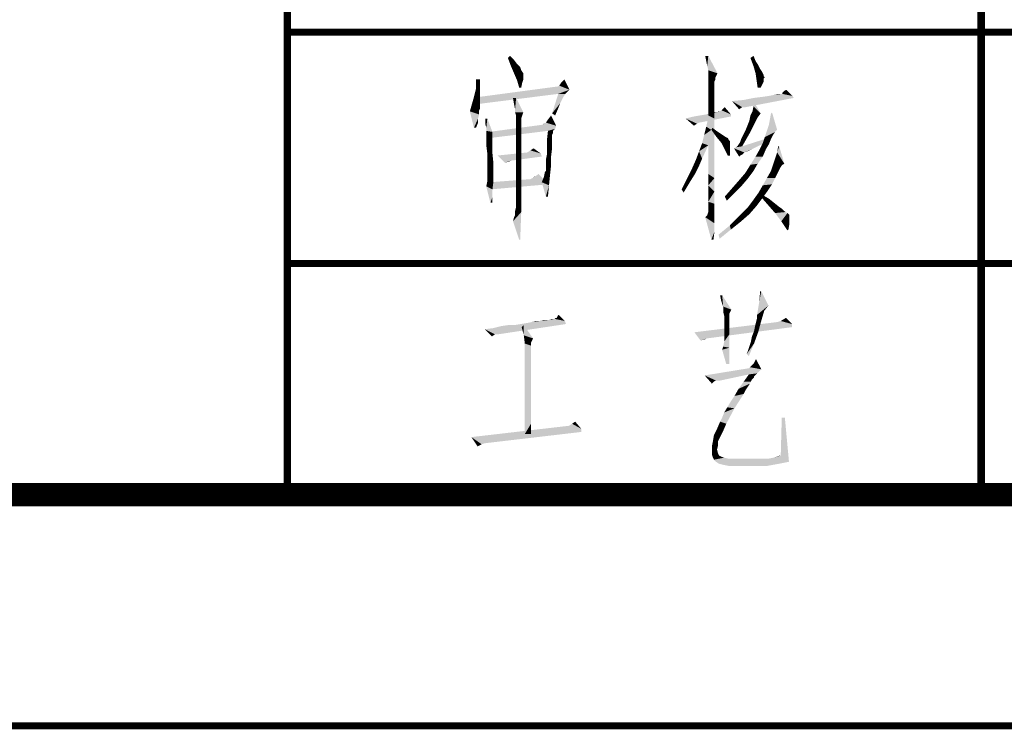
# Model space of a CAD drawing. Header units: millimetres. Extents: x 0 to 1782, y 0 to 1260.
# Tile 46 of 94: x 1210 to 1273, y 0 to 46. Entities that reach past the tile are written whole.
import ezdxf

# ---------------------------------------------------------------- set-up
doc = ezdxf.new("R2010")
doc.units = ezdxf.units.MM
doc.header["$LTSCALE"] = 98.01
doc.layers.get('0').update_dxf_attribs({"linetype": 'CONTINUOUS'})
doc.layers.add('G1000总_DXF_FORMAT', color=7, linetype='CONTINUOUS')

# ---------------------------------------------------------------- blocks, each defined once
blk = doc.blocks.new('*T5')
at = {"color": 1, "linetype": 'Continuous'}
for p, q in [((0, 0), (180, 0)), ((0, 0), (0, -60)), ((45, 0), (45, -60)), ((90, 0), (90, -60)), ((135, 0), (135, -60)), ((180, 0), (180, -60)), ((0, -15), (180, -15)), ((0, -30), (180, -30)), ((0, -45), (180, -45)), ((0, -60), (180, -60))]:
    blk.add_line(p, q, dxfattribs=at)

msp = doc.modelspace()

# ---------------------------------------------------------------- linework, layer by layer
at = {"color": 1, "linetype": 'Continuous'}
for points in [[(1241.285, 43.333), (1241.418, 43.467), (1241.685, 43.2)], [(1254.285, 43.467), (1254.152, 43.133), (1254.085, 43.467)], [(1254.218, 42.8), (1254.152, 43.133), (1254.285, 43.467)], [(1254.285, 42.533), (1254.218, 42.8), (1254.285, 43.467)], [(1254.285, 42.533), (1254.285, 43.467), (1254.885, 42.333)], [(1257.018, 43.333), (1257.218, 43.467), (1257.352, 43.133)], [(1241.685, 43.2), (1241.485, 42.8), (1241.285, 43.333)], [(1241.685, 43.2), (1241.885, 42.933), (1241.485, 42.8)], [(1241.485, 42.8), (1241.885, 42.933), (1242.085, 42.733)], [(1242.085, 42.733), (1241.685, 42.333), (1241.485, 42.8)], [(1257.352, 43.133), (1257.218, 42.8), (1257.018, 43.333)], [(1257.352, 43.133), (1257.485, 42.933), (1257.218, 42.8)], [(1257.218, 42.8), (1257.485, 42.933), (1257.618, 42.667)], [(1257.618, 42.667), (1257.352, 42.333), (1257.218, 42.8)], [(1242.085, 42.733), (1242.152, 42.533), (1241.685, 42.333)], [(1241.685, 42.333), (1242.152, 42.533), (1242.285, 42.333)], [(1242.285, 42.333), (1241.885, 41.867), (1241.685, 42.333)], [(1242.285, 42.333), (1242.285, 42.2), (1241.885, 41.867)], [(1242.285, 42.2), (1242.285, 42.133), (1241.885, 41.867)], [(1254.885, 42.333), (1254.285, 42.333), (1254.285, 42.533)], [(1254.885, 42.333), (1254.285, 42.133), (1254.285, 42.333)], [(1254.285, 42.133), (1254.885, 42.333), (1254.752, 42.067)], [(1257.618, 42.667), (1257.752, 42.467), (1257.352, 42.333)], [(1257.352, 42.333), (1257.752, 42.467), (1257.818, 42.333)], [(1257.818, 42.333), (1257.418, 41.867), (1257.352, 42.333)], [(1257.818, 42.333), (1257.885, 42.2), (1257.418, 41.867)], [(1257.885, 42.2), (1257.885, 42.133), (1257.418, 41.867)], [(1239.485, 41.933), (1239.485, 41.533), (1239.218, 41.333)], [(1239.485, 41.933), (1239.218, 41.333), (1239.218, 41.933)], [(1239.218, 41.333), (1239.485, 41.533), (1239.485, 41.2)], [(1242.285, 42.133), (1242.285, 41.933), (1241.885, 41.867)], [(1241.885, 41.867), (1242.285, 41.933), (1242.218, 41.733)], [(1242.218, 41.733), (1242.018, 41.4), (1241.885, 41.867)], [(1242.018, 41.4), (1242.218, 41.733), (1242.152, 41.4)], [(1245.285, 41.267), (1244.485, 41.467), (1244.618, 41.533)], [(1244.618, 41.533), (1244.752, 41.733), (1244.952, 41.933)], [(1244.618, 41.533), (1244.952, 41.933), (1245.285, 41.267)], [(1254.752, 42.067), (1254.285, 41.867), (1254.285, 42.133)], [(1254.752, 42.067), (1254.752, 41.933), (1254.285, 41.867)], [(1254.285, 41.867), (1254.752, 41.933), (1254.685, 41.8)], [(1254.685, 41.8), (1254.285, 41.467), (1254.285, 41.867)], [(1254.685, 41.8), (1254.685, 41.6), (1254.285, 41.467)], [(1254.285, 41.467), (1254.685, 41.6), (1254.685, 41.267)], [(1257.885, 42.133), (1257.952, 42.067), (1257.418, 41.867)], [(1257.952, 42.067), (1257.885, 42), (1257.418, 41.867)], [(1257.418, 41.867), (1257.885, 42), (1257.885, 41.8)], [(1257.885, 41.8), (1257.485, 41.4), (1257.418, 41.867)], [(1257.885, 41.8), (1257.818, 41.667), (1257.485, 41.4)], [(1257.485, 41.4), (1257.818, 41.667), (1257.685, 41.4)], [(1239.485, 41.2), (1239.085, 40.8), (1239.218, 41.333)], [(1239.485, 41.2), (1239.485, 40.933), (1239.085, 40.8)], [(1239.085, 40.8), (1239.485, 40.933), (1239.485, 40.667)], [(1239.418, 40.8), (1244.552, 41), (1239.285, 40.333)], [(1244.485, 41.467), (1245.285, 41.267), (1239.418, 40.8)], [(1244.485, 41.467), (1239.418, 40.8), (1244.418, 41.467)], [(1245.285, 41.267), (1244.552, 41), (1239.418, 40.8)], [(1245.018, 41), (1244.885, 40.8), (1244.152, 39.733)], [(1245.018, 41), (1244.152, 39.733), (1244.552, 41)], [(1244.552, 41), (1245.285, 41.267), (1245.018, 41)], [(1254.685, 41.267), (1254.285, 40.933), (1254.285, 41.467)], [(1254.285, 40.933), (1254.685, 41.267), (1254.685, 40.733)], [(1254.685, 40.733), (1254.285, 40.333), (1254.285, 40.933)], [(1258.218, 40.867), (1258.552, 40.933), (1259.085, 41)], [(1259.752, 40.867), (1258.218, 40.867), (1259.085, 41)], [(1259.018, 41), (1259.085, 41), (1258.552, 40.933)], [(1259.018, 41), (1258.552, 40.933), (1258.818, 41)], [(1259.085, 41.067), (1259.152, 41.133), (1259.352, 41.267)], [(1259.085, 41), (1259.085, 41.067), (1259.352, 41.267)], [(1259.085, 41), (1259.352, 41.267), (1259.752, 40.867)], [(1259.152, 41.133), (1259.218, 41.2), (1259.352, 41.267)], [(1239.485, 40.2), (1238.818, 39.867), (1238.952, 40.333)], [(1239.485, 40.667), (1238.952, 40.333), (1239.085, 40.8)], [(1239.485, 40.667), (1239.485, 40.4), (1238.952, 40.333)], [(1238.952, 40.333), (1239.485, 40.4), (1239.485, 40.2)], [(1241.818, 40.733), (1241.685, 40.333), (1241.618, 40.733)], [(1241.752, 40), (1241.685, 40.333), (1241.818, 40.733)], [(1241.752, 39.8), (1241.752, 40), (1241.818, 40.733)], [(1241.752, 39.8), (1241.818, 40.733), (1242.285, 39.8)], [(1244.885, 40.8), (1244.818, 40.667), (1244.152, 39.733)], [(1244.818, 40.667), (1244.685, 40.4), (1244.152, 39.733)], [(1244.685, 40.4), (1244.552, 40.067), (1244.152, 39.733)], [(1254.285, 40.333), (1254.685, 40.733), (1254.685, 40.133)], [(1254.685, 40.133), (1254.285, 39.6), (1254.285, 40.333)], [(1255.818, 40.533), (1256.552, 40.6), (1259.818, 40.733)], [(1256.485, 40.133), (1255.818, 40.533), (1259.818, 40.733)], [(1256.485, 40.133), (1256.285, 40), (1255.818, 40.533)], [(1256.485, 40.133), (1259.818, 40.733), (1256.685, 40.133)], [(1259.818, 40.733), (1256.552, 40.6), (1257.218, 40.733)], [(1257.218, 40.733), (1257.752, 40.8), (1259.752, 40.867)], [(1257.218, 40.733), (1259.752, 40.867), (1259.818, 40.733)], [(1257.218, 40.2), (1257.218, 40.533), (1257.685, 39.733)], [(1259.752, 40.867), (1257.752, 40.8), (1258.218, 40.867)], [(1239.485, 40.2), (1239.485, 40.067), (1238.818, 39.867)], [(1239.485, 40.067), (1239.418, 39.933), (1238.818, 39.867)], [(1238.818, 39.867), (1239.418, 39.933), (1239.418, 39.667)], [(1239.418, 39.667), (1239.085, 38.8), (1238.818, 39.867)], [(1239.418, 39.667), (1239.352, 39.4), (1239.085, 38.8)], [(1242.285, 39.8), (1241.818, 39.6), (1241.752, 39.8)], [(1241.818, 39.6), (1242.285, 39.8), (1242.218, 39.6)], [(1242.218, 39.6), (1241.818, 39.533), (1241.818, 39.6)], [(1241.818, 39.533), (1242.218, 39.6), (1242.152, 39.4)], [(1243.752, 39.133), (1243.885, 39.333), (1244.085, 39.6)], [(1243.752, 39.133), (1244.085, 39.6), (1244.418, 38.933)], [(1244.152, 39.733), (1244.552, 40.067), (1244.352, 39.6)], [(1253.352, 39.533), (1253.752, 39.6), (1255.752, 39.667)], [(1253.352, 39.533), (1255.752, 39.667), (1255.752, 39.533)], [(1255.752, 39.667), (1253.752, 39.6), (1254.152, 39.667)], [(1254.152, 39.667), (1254.418, 39.733), (1254.885, 39.8)], [(1255.752, 39.667), (1254.152, 39.667), (1254.885, 39.8)], [(1254.285, 39.6), (1254.685, 40.133), (1254.685, 39.4)], [(1254.685, 39.4), (1254.285, 38.667), (1254.285, 39.6)], [(1254.885, 39.8), (1254.418, 39.733), (1254.685, 39.8)], [(1254.885, 39.8), (1255.018, 39.867), (1255.152, 39.933)], [(1255.752, 39.667), (1254.885, 39.8), (1255.152, 39.933)], [(1255.018, 39.867), (1254.885, 39.8), (1254.952, 39.867)], [(1255.152, 39.933), (1255.352, 40.133), (1255.752, 39.667)], [(1257.485, 39.467), (1256.952, 39.267), (1257.018, 39.6)], [(1257.685, 39.733), (1257.018, 39.6), (1257.152, 39.867)], [(1257.018, 39.6), (1257.685, 39.733), (1257.485, 39.467)], [(1257.685, 39.733), (1257.152, 39.867), (1257.218, 40.2)], [(1258.218, 39), (1258.352, 39.733), (1258.418, 39.8)], [(1258.218, 39), (1258.418, 39.8), (1258.752, 38.667)], [(1239.352, 39.4), (1239.352, 39.133), (1239.085, 38.8)], [(1239.085, 38.8), (1239.352, 39.133), (1239.218, 38.8)], [(1239.952, 39.4), (1239.818, 39.067), (1239.818, 39.4)], [(1239.885, 38.8), (1239.818, 39.067), (1239.952, 39.4)], [(1239.885, 38.6), (1239.885, 38.8), (1239.952, 39.4)], [(1239.885, 38.6), (1239.952, 39.4), (1240.285, 38.533)], [(1244.418, 38.933), (1240.085, 38.533), (1243.552, 39)], [(1242.152, 39.4), (1241.818, 39.333), (1241.818, 39.533)], [(1241.818, 39.333), (1242.152, 39.4), (1242.152, 39.2)], [(1242.152, 39.2), (1241.818, 39.067), (1241.818, 39.333)], [(1242.152, 39.2), (1242.152, 39.133), (1241.818, 39.067)], [(1241.818, 39.067), (1242.152, 39.133), (1242.152, 39.067)], [(1242.152, 39.067), (1242.152, 39), (1241.818, 38.667)], [(1242.152, 39.067), (1241.818, 38.667), (1241.818, 39.067)], [(1242.152, 39), (1242.152, 38.867), (1241.818, 38.667)], [(1243.552, 39), (1243.618, 39.067), (1243.752, 39.133)], [(1244.418, 38.933), (1243.552, 39), (1243.752, 39.133)], [(1255.752, 39.533), (1252.818, 39.4), (1253.352, 39.533)], [(1252.818, 39.4), (1255.752, 39.533), (1253.685, 39.133)], [(1252.818, 39.4), (1253.685, 39.133), (1253.552, 39.067)], [(1253.552, 39.067), (1253.352, 38.933), (1252.818, 39.4)], [(1254.152, 38.867), (1254.285, 39.467), (1254.485, 38.667)], [(1254.285, 38.667), (1254.685, 39.4), (1254.685, 38.533)], [(1257.285, 39.067), (1256.685, 38.6), (1256.952, 39.267)], [(1257.285, 39.067), (1257.152, 38.8), (1256.685, 38.6)], [(1256.952, 39.267), (1257.485, 39.467), (1257.285, 39.067)], [(1258.752, 38.667), (1257.952, 38.2), (1258.218, 39)], [(1240.285, 38.533), (1239.885, 38.467), (1239.885, 38.6)], [(1239.885, 38.333), (1239.885, 38.467), (1240.285, 38.533)], [(1239.885, 38.067), (1239.885, 38.333), (1240.285, 38.533)], [(1239.885, 38.067), (1240.285, 38.533), (1240.285, 37.8)], [(1244.418, 38.933), (1244.352, 38.733), (1240.085, 38.533)], [(1244.352, 38.733), (1243.885, 38.6), (1240.085, 38.533)], [(1240.085, 38.533), (1243.885, 38.6), (1240.085, 38.133)], [(1241.818, 38.667), (1242.152, 38.867), (1242.152, 38.667)], [(1242.152, 38.667), (1242.152, 38.467), (1241.818, 38.2)], [(1242.152, 38.667), (1241.818, 38.2), (1241.818, 38.667)], [(1241.818, 38.2), (1242.152, 38.467), (1242.152, 38.2)], [(1244.218, 38.6), (1244.218, 38.467), (1243.818, 38)], [(1244.218, 38.6), (1243.818, 38), (1243.885, 38.6)], [(1244.218, 38.467), (1244.152, 38.333), (1243.818, 38)], [(1244.152, 38.333), (1244.152, 38.2), (1243.818, 38)], [(1243.885, 38.6), (1244.352, 38.733), (1244.218, 38.6)], [(1253.885, 37.8), (1254.018, 38.333), (1254.485, 38.667)], [(1253.885, 37.8), (1254.485, 38.667), (1254.285, 37.667)], [(1254.485, 38.667), (1254.018, 38.333), (1254.152, 38.867)], [(1254.685, 38.533), (1254.285, 37.667), (1254.285, 38.667)], [(1254.285, 37.667), (1254.685, 38.533), (1254.685, 37.467)], [(1254.485, 38.667), (1254.552, 38.8), (1254.818, 38.6)], [(1254.818, 38.6), (1254.818, 38.2), (1254.485, 38.667)], [(1254.818, 38.6), (1255.018, 38.467), (1254.818, 38.2)], [(1255.018, 38.467), (1255.218, 38.333), (1254.818, 38.2)], [(1254.818, 38.2), (1255.218, 38.333), (1255.418, 38.2)], [(1257.018, 38.533), (1256.418, 38.067), (1256.685, 38.6)], [(1256.418, 38.067), (1257.018, 38.533), (1256.752, 38.067)], [(1256.685, 38.6), (1257.152, 38.8), (1257.018, 38.533)], [(1258.752, 38.667), (1258.618, 38.533), (1257.952, 38.2)], [(1258.618, 38.533), (1258.485, 38.333), (1257.952, 38.2)], [(1257.952, 38.2), (1258.485, 38.333), (1258.352, 38.067)], [(1240.285, 37.8), (1239.885, 37.667), (1239.885, 38.067)], [(1239.952, 37.133), (1239.885, 37.667), (1240.285, 37.8)], [(1239.952, 37.133), (1240.285, 37.8), (1240.285, 37.133)], [(1242.152, 38.2), (1242.152, 37.933), (1241.818, 37.667)], [(1242.152, 38.2), (1241.818, 37.667), (1241.818, 38.2)], [(1241.818, 37.667), (1242.152, 37.933), (1242.152, 37.6)], [(1243.818, 38), (1244.152, 38.2), (1244.152, 37.933)], [(1244.152, 37.933), (1243.818, 37.533), (1243.818, 38)], [(1243.818, 37.533), (1244.152, 37.933), (1244.152, 37.467)], [(1254.285, 37.667), (1253.685, 37.267), (1253.885, 37.8)], [(1255.418, 38.2), (1255.152, 37.8), (1254.818, 38.2)], [(1255.418, 38.2), (1255.552, 38.133), (1255.152, 37.8)], [(1255.552, 38.133), (1255.618, 38), (1255.152, 37.8)], [(1255.618, 38), (1255.685, 37.933), (1255.152, 37.8)], [(1255.152, 37.8), (1255.685, 37.933), (1255.685, 37.8)], [(1255.685, 37.8), (1255.352, 37.4), (1255.152, 37.8)], [(1255.685, 37.8), (1255.685, 37.6), (1255.352, 37.4)], [(1256.218, 37.667), (1256.352, 37.867), (1256.752, 38.067)], [(1256.218, 37.667), (1256.752, 38.067), (1256.485, 37.6)], [(1256.752, 38.067), (1256.352, 37.867), (1256.418, 38.067)], [(1257.952, 37.733), (1256.485, 37.6), (1258.152, 38.133)], [(1257.952, 37.733), (1257.618, 37.667), (1256.485, 37.6)], [(1258.218, 37.733), (1257.618, 37.4), (1257.818, 37.8)], [(1257.618, 37.4), (1258.218, 37.733), (1258.018, 37.4)], [(1258.352, 38.067), (1257.818, 37.8), (1257.952, 38.2)], [(1257.818, 37.8), (1258.352, 38.067), (1258.218, 37.733)], [(1240.285, 37.133), (1239.952, 36.533), (1239.952, 37.133)], [(1239.952, 36.533), (1240.285, 37.133), (1240.352, 36.467)], [(1243.418, 37.133), (1240.618, 37), (1242.552, 37.2)], [(1240.618, 37), (1243.418, 37.133), (1243.485, 36.933)], [(1242.152, 37.6), (1241.818, 37.067), (1241.818, 37.667)], [(1242.152, 37.6), (1242.152, 37.2), (1241.818, 37.067)], [(1241.818, 37.067), (1242.152, 37.2), (1242.152, 36.733)], [(1242.152, 36.733), (1241.818, 36.333), (1241.818, 37.067)], [(1243.418, 37.133), (1242.552, 37.2), (1242.752, 37.333)], [(1242.752, 37.333), (1242.952, 37.467), (1243.418, 37.133)], [(1244.085, 36.933), (1243.752, 36.733), (1243.818, 37.067)], [(1244.152, 37.467), (1243.818, 37.067), (1243.818, 37.533)], [(1243.818, 37.067), (1244.152, 37.467), (1244.085, 36.933)], [(1253.885, 36.8), (1253.485, 36.733), (1253.685, 37.267)], [(1253.685, 37.267), (1254.285, 37.667), (1253.885, 36.8)], [(1254.685, 37.467), (1254.285, 36.667), (1254.285, 37.667)], [(1254.285, 36.667), (1254.685, 37.467), (1254.685, 36.467)], [(1255.352, 37.4), (1255.685, 37.6), (1255.685, 37.333)], [(1255.685, 37.333), (1255.552, 37), (1255.352, 37.4)], [(1255.552, 37), (1255.685, 37.333), (1255.685, 37)], [(1257.352, 37.533), (1255.952, 37.467), (1256.085, 37.533)], [(1255.952, 37.467), (1257.352, 37.533), (1257.085, 37.4)], [(1255.952, 37.467), (1257.085, 37.4), (1256.618, 37.2)], [(1255.952, 37.467), (1256.618, 37.2), (1256.352, 37)], [(1256.352, 37), (1256.285, 36.933), (1255.952, 37.467)], [(1256.485, 37.6), (1256.085, 37.533), (1256.218, 37.667)], [(1256.085, 37.533), (1256.485, 37.6), (1257.618, 37.667)], [(1256.085, 37.533), (1257.618, 37.667), (1257.352, 37.533)], [(1256.618, 37.2), (1256.485, 37.067), (1256.352, 37)], [(1257.085, 37.4), (1256.818, 37.267), (1256.618, 37.2)], [(1258.018, 37.4), (1257.352, 36.933), (1257.618, 37.4)], [(1257.352, 36.933), (1258.018, 37.4), (1257.818, 36.933)], [(1259.218, 36.467), (1258.618, 36.8), (1258.752, 37.2)], [(1258.885, 37.6), (1258.752, 37.2), (1258.818, 37.6)], [(1258.752, 37.2), (1258.885, 37.6), (1259.218, 36.467)], [(1240.352, 36.467), (1239.952, 36.133), (1239.952, 36.533)], [(1239.952, 36.133), (1240.352, 36.467), (1240.352, 35.867)], [(1240.618, 37), (1243.485, 36.933), (1241.485, 36.667)], [(1241.485, 36.667), (1241.085, 36.533), (1240.618, 37)], [(1241.485, 36.667), (1241.352, 36.6), (1241.085, 36.533)], [(1241.818, 36.333), (1242.152, 36.733), (1242.152, 36.267)], [(1243.752, 36.4), (1243.752, 36.733), (1244.085, 36.933)], [(1243.752, 36.4), (1244.085, 36.933), (1244.085, 36.333)], [(1253.685, 36.333), (1253.218, 36.133), (1253.485, 36.733)], [(1253.485, 36.733), (1253.885, 36.8), (1253.685, 36.333)], [(1254.685, 36.467), (1254.285, 35.8), (1254.285, 36.667)], [(1254.285, 35.8), (1254.685, 36.467), (1254.685, 35.533)], [(1257.818, 36.933), (1257.485, 36.467), (1257.018, 36.4)], [(1257.818, 36.933), (1257.018, 36.4), (1257.352, 36.933)], [(1257.018, 36.4), (1257.485, 36.467), (1257.218, 36)], [(1259.218, 36.467), (1258.485, 36.4), (1258.618, 36.8)], [(1258.485, 36.4), (1259.218, 36.467), (1259.085, 36.4)], [(1240.352, 35.867), (1239.952, 35.8), (1239.952, 36.133)], [(1239.952, 35.667), (1239.952, 35.8), (1240.352, 35.867)], [(1239.952, 35.333), (1239.952, 35.667), (1240.352, 35.867)], [(1239.952, 35.333), (1240.352, 35.867), (1240.352, 35.333)], [(1242.152, 36.267), (1241.818, 35.6), (1241.818, 36.333)], [(1242.152, 36.267), (1242.152, 35.8), (1241.818, 35.6)], [(1241.818, 35.6), (1242.152, 35.8), (1242.152, 35.2)], [(1242.885, 35.533), (1243.085, 35.667), (1243.285, 35.8)], [(1242.885, 35.533), (1243.285, 35.8), (1243.885, 35.133)], [(1244.018, 35.733), (1243.618, 35.6), (1243.685, 35.933)], [(1244.018, 35.733), (1243.685, 35.933), (1243.752, 36)], [(1244.085, 36.333), (1243.752, 36.2), (1243.752, 36.4)], [(1243.752, 36), (1243.752, 36.2), (1244.085, 36.333)], [(1243.752, 36), (1244.085, 36.333), (1244.018, 35.733)], [(1253.418, 35.8), (1252.885, 35.467), (1253.218, 36.133)], [(1252.885, 35.467), (1253.418, 35.8), (1253.085, 35.267)], [(1253.218, 36.133), (1253.685, 36.333), (1253.418, 35.8)], [(1254.685, 35.533), (1254.285, 35.067), (1254.285, 35.8)], [(1256.818, 35.467), (1256.285, 35.4), (1256.685, 35.867)], [(1257.218, 36), (1256.685, 35.867), (1257.018, 36.4)], [(1256.685, 35.867), (1257.218, 36), (1256.818, 35.467)], [(1258.818, 35.933), (1258.085, 35.533), (1258.352, 36)], [(1258.085, 35.533), (1258.818, 35.933), (1258.618, 35.533)], [(1259.085, 36.4), (1258.952, 36.2), (1258.352, 36)], [(1259.085, 36.4), (1258.352, 36), (1258.485, 36.4)], [(1258.352, 36), (1258.952, 36.2), (1258.818, 35.933)], [(1240.352, 35.333), (1239.885, 35), (1239.952, 35.333)], [(1239.885, 35), (1240.352, 35.333), (1240.285, 34.8)], [(1243.885, 35.133), (1240.152, 35.267), (1242.752, 35.467)], [(1243.885, 35.133), (1240.152, 34.8), (1240.152, 35.267)], [(1242.152, 35.2), (1241.818, 35), (1241.818, 35.6)], [(1241.818, 35), (1242.152, 35.2), (1242.152, 34.6)], [(1243.885, 35.133), (1242.752, 35.467), (1242.885, 35.533)], [(1242.885, 35.533), (1242.952, 35.6), (1243.085, 35.667)], [(1243.485, 35.267), (1243.618, 35.6), (1244.018, 35.733)], [(1243.485, 35.267), (1244.018, 35.733), (1243.952, 35.067)], [(1243.952, 35.067), (1243.752, 34.333), (1243.485, 35.267)], [(1253.085, 35.267), (1252.552, 34.8), (1252.885, 35.467)], [(1252.552, 34.8), (1253.085, 35.267), (1252.685, 34.6)], [(1254.285, 35.067), (1254.685, 35.533), (1254.685, 34.667)], [(1256.418, 35), (1255.818, 34.867), (1256.285, 35.4)], [(1256.285, 35.4), (1256.818, 35.467), (1256.418, 35)], [(1258.618, 35.533), (1258.418, 35.133), (1257.818, 35.067)], [(1258.618, 35.533), (1257.818, 35.067), (1258.085, 35.533)], [(1257.818, 35.067), (1258.418, 35.133), (1258.152, 34.733)], [(1240.285, 34.8), (1240.152, 33.933), (1239.885, 35)], [(1240.285, 34.8), (1240.285, 34.333), (1240.152, 33.933)], [(1242.152, 34.6), (1241.818, 34.467), (1241.818, 35)], [(1241.818, 34), (1241.818, 34.467), (1242.152, 34.6)], [(1241.818, 34), (1242.152, 34.6), (1242.152, 34)], [(1243.752, 34.333), (1243.952, 35.067), (1243.885, 34.333)], [(1254.685, 34.667), (1254.285, 34.467), (1254.285, 35.067)], [(1254.285, 34), (1254.285, 34.467), (1254.685, 34.667)], [(1254.285, 34), (1254.685, 34.667), (1254.685, 33.867)], [(1255.952, 34.533), (1255.352, 34.333), (1255.818, 34.867)], [(1255.352, 34.333), (1255.952, 34.533), (1255.485, 34.067)], [(1255.818, 34.867), (1256.418, 35), (1255.952, 34.533)], [(1257.818, 34.267), (1257.218, 34.133), (1257.552, 34.6)], [(1258.152, 34.733), (1257.552, 34.6), (1257.818, 35.067)], [(1257.552, 34.6), (1258.152, 34.733), (1257.818, 34.267)], [(1240.152, 33.933), (1240.285, 34.333), (1240.285, 33.933)], [(1241.752, 33.4), (1241.818, 33.667), (1242.152, 34)], [(1241.752, 33.4), (1242.152, 34), (1242.152, 33.333)], [(1242.152, 34), (1241.818, 33.667), (1241.818, 34)], [(1254.218, 33.133), (1254.285, 33.333), (1254.685, 33.867)], [(1254.218, 33.133), (1254.685, 33.867), (1254.685, 33.133)], [(1254.685, 33.867), (1254.285, 33.667), (1254.285, 34)], [(1254.285, 33.4), (1254.285, 33.667), (1254.685, 33.867)], [(1254.285, 33.333), (1254.285, 33.4), (1254.685, 33.867)], [(1257.418, 33.733), (1256.818, 33.6), (1257.218, 34.133)], [(1257.218, 34.133), (1257.818, 34.267), (1257.418, 33.733)], [(1257.685, 34.333), (1257.752, 34.467), (1258.218, 34.2)], [(1258.218, 34.2), (1258.152, 33.8), (1257.685, 34.333)], [(1258.218, 34.2), (1258.552, 33.933), (1258.152, 33.8)], [(1258.152, 33.8), (1258.552, 33.933), (1258.885, 33.667)], [(1241.618, 32.733), (1241.685, 33), (1242.152, 33.333)], [(1242.018, 31.533), (1241.618, 32.733), (1242.152, 33.333)], [(1241.685, 33), (1241.752, 33.133), (1242.152, 33.333)], [(1242.152, 33.333), (1241.752, 33.2), (1241.752, 33.4)], [(1241.752, 33.133), (1241.752, 33.2), (1242.152, 33.333)], [(1242.018, 31.533), (1242.152, 33.333), (1242.085, 31.533)], [(1256.952, 33.2), (1256.285, 33.067), (1256.818, 33.6)], [(1256.818, 33.6), (1257.418, 33.733), (1256.952, 33.2)], [(1258.885, 33.667), (1258.618, 33.267), (1258.152, 33.8)], [(1258.885, 33.667), (1259.085, 33.533), (1258.618, 33.267)], [(1259.085, 33.533), (1259.285, 33.333), (1258.618, 33.267)], [(1258.618, 33.267), (1259.285, 33.333), (1259.418, 33.267)], [(1259.418, 33.267), (1259.018, 32.733), (1258.618, 33.267)], [(1259.418, 33.267), (1259.552, 33.133), (1259.018, 32.733)], [(1254.685, 33.133), (1254.085, 33), (1254.218, 33.133)], [(1254.085, 33), (1254.685, 33.133), (1254.685, 32.6)], [(1254.685, 32.6), (1254.485, 31.533), (1254.085, 33)], [(1254.685, 32.6), (1254.685, 32.067), (1254.485, 31.533)], [(1256.418, 32.733), (1255.685, 32.467), (1256.285, 33.067)], [(1255.685, 32.467), (1256.418, 32.733), (1255.752, 32.2)], [(1256.285, 33.067), (1256.952, 33.2), (1256.418, 32.733)], [(1259.552, 33.133), (1259.552, 33), (1259.018, 32.733)], [(1259.552, 33), (1259.552, 32.867), (1259.018, 32.733)], [(1259.018, 32.733), (1259.552, 32.867), (1259.552, 32.6)], [(1259.552, 32.6), (1259.418, 32.133), (1259.018, 32.733)], [(1259.552, 32.6), (1259.485, 32.2), (1259.418, 32.133)], [(1254.485, 31.533), (1254.685, 32.067), (1254.618, 31.533)], [(1255.752, 32.2), (1254.952, 31.867), (1255.685, 32.467)], [(1254.952, 31.867), (1255.752, 32.2), (1255.018, 31.6)], [(1257.718, 28.2), (1257.584, 27.467), (1257.651, 28.2)], [(1257.584, 27.467), (1257.718, 28.2), (1258.184, 27.267)], [(1255.184, 27.933), (1255.118, 27.6), (1255.051, 27.933)], [(1255.184, 27.4), (1255.118, 27.6), (1255.184, 27.933)], [(1255.251, 27.2), (1255.184, 27.4), (1255.184, 27.933)], [(1255.251, 27.2), (1255.184, 27.933), (1255.784, 27)], [(1258.184, 27.267), (1257.451, 26.667), (1257.584, 27.467)], [(1255.784, 27), (1255.251, 27.067), (1255.251, 27.2)], [(1255.784, 27), (1255.251, 26.867), (1255.251, 27.067)], [(1255.251, 26.867), (1255.784, 27), (1255.651, 26.733)], [(1255.651, 26.733), (1255.318, 26.6), (1255.251, 26.867)], [(1258.184, 27.267), (1257.918, 26.933), (1257.451, 26.667)], [(1257.451, 26.467), (1257.451, 26.667), (1257.918, 26.933)], [(1257.451, 26.467), (1257.918, 26.933), (1257.718, 26.267)], [(1242.118, 26.067), (1242.518, 26.133), (1244.984, 26.267)], [(1242.118, 26.067), (1244.984, 26.267), (1245.051, 26.067)], [(1242.518, 26.133), (1242.851, 26.2), (1244.984, 26.267)], [(1243.384, 26.267), (1244.984, 26.267), (1242.851, 26.2)], [(1243.384, 26.267), (1242.851, 26.2), (1243.118, 26.267)], [(1243.851, 26.333), (1243.984, 26.333), (1243.384, 26.267)], [(1243.851, 26.333), (1243.384, 26.267), (1243.651, 26.333)], [(1244.984, 26.267), (1243.384, 26.267), (1243.984, 26.333)], [(1244.251, 26.4), (1244.318, 26.4), (1243.984, 26.333)], [(1244.251, 26.4), (1243.984, 26.333), (1244.118, 26.4)], [(1244.984, 26.267), (1243.984, 26.333), (1244.318, 26.4)], [(1244.451, 26.467), (1244.318, 26.4), (1244.384, 26.467)], [(1244.984, 26.267), (1244.318, 26.4), (1244.451, 26.467)], [(1244.451, 26.467), (1244.518, 26.6), (1244.584, 26.667)], [(1244.451, 26.467), (1244.584, 26.667), (1244.984, 26.267)], [(1259.718, 26.067), (1253.384, 25.533), (1258.784, 26.2)], [(1255.318, 26.6), (1255.651, 26.733), (1255.651, 26.533)], [(1255.651, 26.533), (1255.318, 26.267), (1255.318, 26.6)], [(1255.651, 26.533), (1255.651, 26.333), (1255.318, 26.267)], [(1255.318, 26.267), (1255.651, 26.333), (1255.651, 26.133)], [(1255.651, 26.133), (1255.318, 25.8), (1255.318, 26.267)], [(1257.251, 25.6), (1257.318, 25.933), (1257.718, 26.267)], [(1257.251, 25.6), (1257.718, 26.267), (1257.518, 25.533)], [(1257.318, 25.933), (1257.384, 26.2), (1257.718, 26.267)], [(1257.718, 26.267), (1257.384, 26.2), (1257.451, 26.467)], [(1259.718, 26.067), (1258.784, 26.2), (1258.984, 26.267)], [(1258.984, 26.267), (1259.318, 26.467), (1259.718, 26.067)], [(1239.784, 25.733), (1240.318, 25.8), (1245.051, 26.067)], [(1240.451, 25.4), (1239.784, 25.733), (1245.051, 26.067)], [(1240.451, 25.4), (1240.251, 25.267), (1239.784, 25.733)], [(1240.318, 25.8), (1240.851, 25.933), (1245.051, 26.067)], [(1240.451, 25.4), (1245.051, 26.067), (1240.651, 25.4)], [(1240.851, 25.933), (1241.718, 26), (1245.051, 26.067)], [(1241.718, 26), (1240.851, 25.933), (1241.318, 26)], [(1245.051, 26.067), (1241.718, 26), (1242.118, 26.067)], [(1242.318, 25.333), (1242.184, 25.867), (1242.318, 26)], [(1242.318, 25.333), (1242.318, 26), (1242.918, 25.133)], [(1259.718, 26.067), (1259.718, 25.867), (1253.384, 25.533)], [(1253.384, 25.533), (1259.718, 25.867), (1254.184, 25.133)], [(1255.318, 25.8), (1255.651, 26.133), (1255.651, 25.8)], [(1255.651, 25.8), (1255.651, 25.4), (1255.318, 25.333)], [(1255.651, 25.8), (1255.318, 25.333), (1255.318, 25.8)], [(1257.518, 25.533), (1257.118, 25.267), (1257.251, 25.6)], [(1242.918, 25.133), (1242.384, 24.8), (1242.318, 25.333)], [(1242.918, 25.133), (1242.784, 24.867), (1242.384, 24.8)], [(1254.184, 25.133), (1253.784, 25), (1253.384, 25.533)], [(1254.184, 25.133), (1254.051, 25.067), (1253.784, 25)], [(1255.251, 24.6), (1255.318, 24.933), (1255.651, 25.4)], [(1255.251, 24.6), (1255.651, 25.4), (1255.651, 24.533)], [(1255.318, 24.933), (1255.318, 25.333), (1255.651, 25.4)], [(1257.251, 24.8), (1256.918, 24.533), (1257.051, 24.933)], [(1257.051, 24.933), (1257.118, 25.267), (1257.518, 25.533)], [(1257.051, 24.933), (1257.518, 25.533), (1257.251, 24.8)], [(1242.384, 24.8), (1242.784, 24.867), (1242.784, 24.667)], [(1242.784, 24.667), (1242.384, 18.933), (1242.384, 24.8)], [(1242.784, 24.667), (1242.784, 24.533), (1242.384, 18.933)], [(1242.784, 24.533), (1242.784, 24.4), (1242.384, 18.933)], [(1242.784, 24.4), (1242.784, 24.267), (1242.384, 18.933)], [(1255.651, 24.533), (1255.184, 24.4), (1255.251, 24.6)], [(1255.451, 23.467), (1255.184, 24.4), (1255.651, 24.533)], [(1255.451, 23.467), (1255.651, 24.533), (1255.651, 23.467)], [(1256.784, 24.133), (1256.918, 24.533), (1257.251, 24.8)], [(1256.784, 24.133), (1257.251, 24.8), (1256.918, 24)], [(1242.784, 24.267), (1242.784, 24.067), (1242.384, 18.933)], [(1242.784, 24.067), (1242.784, 23.8), (1242.384, 18.933)], [(1242.784, 23.8), (1242.784, 23.533), (1242.384, 18.933)], [(1257.251, 23.533), (1257.384, 23.8), (1257.718, 23.133)], [(1242.784, 23.533), (1242.784, 23.2), (1242.384, 18.933)], [(1242.784, 23.2), (1242.784, 22.8), (1242.384, 18.933)], [(1257.718, 23.133), (1254.051, 22.733), (1256.918, 23.2)], [(1257.718, 23.133), (1257.584, 23), (1254.051, 22.733)], [(1257.584, 23), (1257.451, 22.867), (1254.051, 22.733)], [(1257.718, 23.133), (1256.918, 23.2), (1256.984, 23.267)], [(1257.718, 23.133), (1256.984, 23.267), (1257.118, 23.4)], [(1257.718, 23.133), (1257.118, 23.4), (1257.251, 23.533)], [(1242.784, 22.8), (1242.784, 22.4), (1242.384, 18.933)], [(1242.784, 22.4), (1242.784, 21.933), (1242.384, 18.933)], [(1257.451, 22.867), (1256.918, 22.8), (1254.051, 22.733)], [(1254.784, 22.4), (1254.051, 22.733), (1256.918, 22.8)], [(1254.051, 22.733), (1254.784, 22.4), (1254.651, 22.333)], [(1254.651, 22.333), (1254.518, 22.2), (1254.051, 22.733)], [(1254.918, 22.4), (1254.784, 22.4), (1256.918, 22.8)], [(1254.918, 22.4), (1256.918, 22.8), (1255.051, 22.4)], [(1257.318, 22.733), (1256.584, 22.333), (1256.918, 22.8)], [(1257.318, 22.733), (1257.251, 22.667), (1256.584, 22.333)], [(1257.251, 22.667), (1257.251, 22.6), (1256.584, 22.333)], [(1257.251, 22.6), (1257.184, 22.533), (1256.584, 22.333)], [(1257.184, 22.533), (1257.118, 22.467), (1256.584, 22.333)], [(1256.584, 22.333), (1257.118, 22.467), (1257.051, 22.333)], [(1256.918, 22.8), (1257.451, 22.867), (1257.318, 22.733)], [(1242.784, 21.933), (1242.784, 21.4), (1242.384, 18.933)], [(1256.718, 21.8), (1255.984, 21.4), (1256.251, 21.867)], [(1256.718, 21.8), (1256.584, 21.533), (1255.984, 21.4)], [(1257.051, 22.333), (1256.984, 22.2), (1256.251, 21.867)], [(1257.051, 22.333), (1256.251, 21.867), (1256.584, 22.333)], [(1256.984, 22.2), (1256.851, 22), (1256.251, 21.867)], [(1256.251, 21.867), (1256.851, 22), (1256.718, 21.8)], [(1242.784, 21.4), (1242.784, 20.867), (1242.384, 18.933)], [(1255.518, 20.667), (1255.718, 21), (1256.584, 21.533)], [(1255.518, 20.667), (1256.584, 21.533), (1255.984, 20.6)], [(1255.718, 21), (1255.984, 21.4), (1256.584, 21.533)], [(1242.784, 20.867), (1242.784, 20.267), (1242.384, 18.933)], [(1255.051, 19.733), (1255.184, 20), (1255.984, 20.6)], [(1255.051, 19.733), (1255.984, 20.6), (1255.451, 19.6)], [(1255.184, 20), (1255.318, 20.333), (1255.984, 20.6)], [(1255.984, 20.6), (1255.318, 20.333), (1255.518, 20.667)], [(1242.784, 20.267), (1242.784, 19.6), (1242.384, 18.933)], [(1259.251, 20), (1258.984, 17.533), (1259.051, 20)], [(1258.984, 17.533), (1259.251, 20), (1259.518, 17.133)], [(1246.051, 19.267), (1238.918, 18.733), (1245.251, 19.467)], [(1246.051, 19.267), (1246.051, 19.067), (1238.918, 18.733)], [(1242.384, 18.933), (1242.784, 19.6), (1242.784, 18.933)], [(1246.051, 19.267), (1245.251, 19.467), (1245.451, 19.6)], [(1245.451, 19.6), (1245.651, 19.733), (1246.051, 19.267)], [(1255.251, 19.133), (1254.651, 18.867), (1254.851, 19.267)], [(1255.451, 19.6), (1254.851, 19.267), (1255.051, 19.733)], [(1254.851, 19.267), (1255.451, 19.6), (1255.251, 19.133)], [(1238.918, 18.733), (1246.051, 19.067), (1239.784, 18.333)], [(1238.918, 18.733), (1239.784, 18.333), (1239.584, 18.267)], [(1239.584, 18.267), (1239.318, 18.133), (1238.918, 18.733)], [(1255.051, 18.733), (1254.584, 18.467), (1254.651, 18.867)], [(1254.584, 18.467), (1255.051, 18.733), (1254.918, 18.467)], [(1254.651, 18.867), (1255.251, 19.133), (1255.051, 18.733)], [(1254.918, 18.467), (1254.918, 18.2), (1254.518, 18.133)], [(1254.918, 18.467), (1254.518, 18.133), (1254.584, 18.467)], [(1254.518, 18.133), (1254.918, 18.2), (1254.851, 17.933)], [(1254.851, 17.933), (1254.518, 17.867), (1254.518, 18.133)], [(1254.518, 17.867), (1254.851, 17.933), (1254.918, 17.667)], [(1254.918, 17.667), (1254.518, 17.6), (1254.518, 17.867)], [(1254.518, 17.6), (1254.918, 17.667), (1254.984, 17.533)], [(1254.984, 17.533), (1254.584, 17.4), (1254.518, 17.6)], [(1254.984, 17.533), (1255.118, 17.467), (1254.584, 17.4)], [(1254.584, 17.4), (1255.118, 17.467), (1255.318, 17.4)], [(1255.318, 17.4), (1254.651, 17.267), (1254.584, 17.4)], [(1255.318, 17.4), (1255.584, 17.333), (1254.651, 17.267)], [(1255.584, 17.333), (1258.184, 17.333), (1254.651, 17.267)], [(1254.784, 17.133), (1254.651, 17.267), (1258.184, 17.333)], [(1259.518, 17.133), (1254.784, 17.133), (1258.184, 17.333)], [(1259.518, 17.133), (1258.184, 17.333), (1258.518, 17.4)], [(1258.518, 17.4), (1258.718, 17.467), (1258.984, 17.533)], [(1259.518, 17.133), (1258.518, 17.4), (1258.984, 17.533)], [(1258.984, 17.533), (1258.718, 17.467), (1258.918, 17.533)], [(1259.518, 17.133), (1254.984, 17), (1254.784, 17.133)], [(1254.984, 17), (1259.518, 17.133), (1258.851, 17)], [(1258.851, 17), (1255.251, 16.933), (1254.984, 17)], [(1255.584, 16.867), (1255.251, 16.933), (1258.851, 17)], [(1255.584, 16.867), (1258.851, 17), (1258.118, 16.867)]]:
    msp.add_solid(points, dxfattribs=at)
at = {"layer": 'G1000总_DXF_FORMAT', "color": 7, "linetype": 'Continuous'}
for points, const_width in [([(1227, 15), (1227, 150)], 0.45), ([(74.25, 15), (1767, 15)], 1.5)]:
    msp.add_lwpolyline(points, dxfattribs=dict(at, const_width=const_width))
at = {"layer": 'G1000总_DXF_FORMAT', "color": 1, "linetype": 'Continuous', "const_width": 0.45}
for points in [[(1272, 15), (1272, 150)], [(1227, 45), (1407, 45)], [(1227, 30), (1407, 30)], [(1151.775, 0), (1782, 0)]]:
    msp.add_lwpolyline(points, dxfattribs=at)

# ---------------------------------------------------------------- block references
msp.add_blockref('*T5', (1226.775, 75))

doc.saveas('drawing.dxf')
